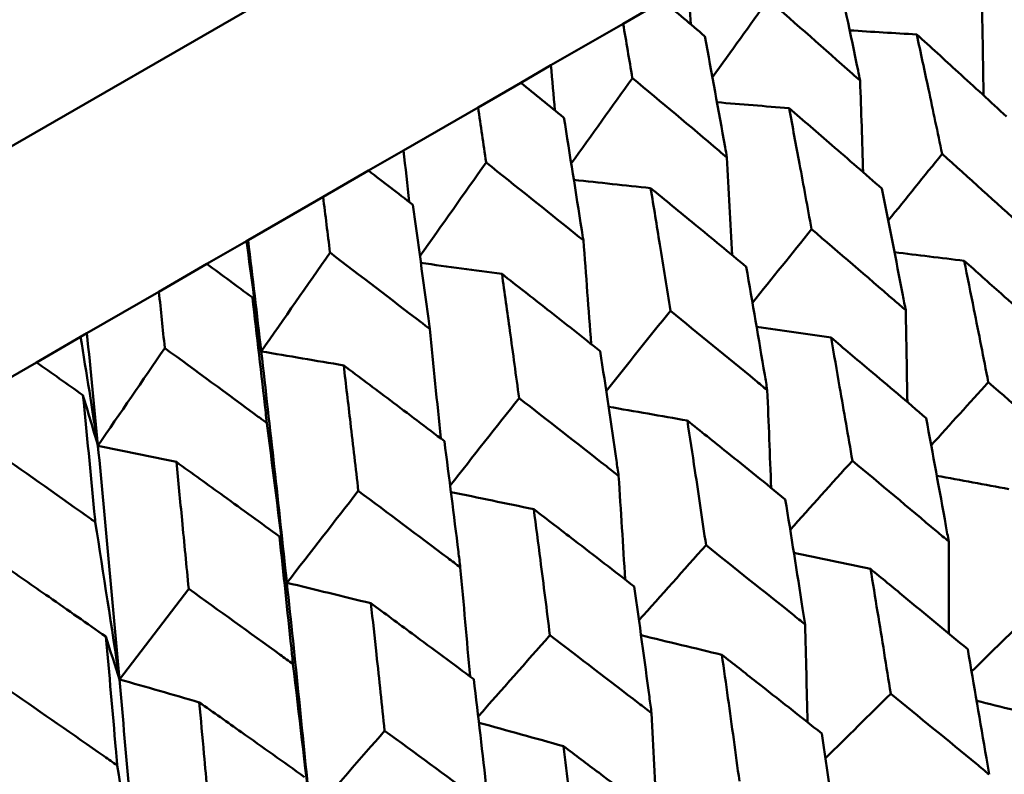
# Model space of a CAD drawing. Header units: millimetres. Extents: x 563 to 2732, y 83 to 2094.
# Tile 41 of 74: x 993.3 to 998.24, y 168.92 to 172.7. Entities that reach past the tile are written whole.
import ezdxf

# ---------------------------------------------------------------- set-up
doc = ezdxf.new("R2010")
doc.units = ezdxf.units.MM
doc.header["$LTSCALE"] = 10
doc.layers.add('Widoczne (ISO)', color=7, linetype='Continuous', lineweight=50)

msp = doc.modelspace()

# ---------------------------------------------------------------- linework, layer by layer
at = {"layer": 'Widoczne (ISO)'}
for p, q in [((966.9924, 156.8991), (998.1693, 174.8991)), ((996.5255, 172.7953), (996.3264, 172.6804)), ((995.9649, 172.4717), (996.3264, 172.6804)), ((995.8133, 172.3842), (995.9649, 172.4717)), ((995.8133, 172.3842), (995.5995, 172.2607)), ((995.2263, 172.0452), (995.5995, 172.2607)), ((995.0509, 171.944), (995.2263, 172.0452)), ((995.0509, 171.944), (994.8232, 171.8125)), ((994.4476, 171.5957), (994.8232, 171.8125)), ((994.2412, 171.4765), (994.4397, 171.5911)), ((994.4397, 171.5911), (994.4476, 171.5957)), ((994.2412, 171.4765), (994.0006, 171.3376)), ((993.64, 171.1294), (994.0006, 171.3376)), ((993.3875, 170.9836), (993.6083, 171.1111)), ((993.6083, 171.1111), (993.64, 171.1294)), ((993.3875, 170.9836), (993.1348, 170.8377))]:
    msp.add_line(p, q, dxfattribs=at)
msp.add_circle((1001.597, 132.9621), 50, dxfattribs=at)
for points, knots in [([(997.5136, 172.3955), (997.5101, 172.4123), (997.5067, 172.429), (997.4655, 172.6289), (997.4273, 172.8117), (997.3885, 172.9942)], [0.0853813, 0.0853813, 0.0853813, 0.0853813, 0.09097809, 0.09097809, 0.15214536, 0.15214536, 0.15214536, 0.15214536]), ([(996.7359, 172.6174), (996.7354, 172.6178), (996.735, 172.6181), (996.665, 172.6775), (996.5953, 172.7365), (996.5255, 172.7953)], [0.02951568, 0.02951568, 0.02951568, 0.02951568, 0.02969929, 0.02969929, 0.05939589, 0.05939589, 0.05939589, 0.05939589]), ([(997.0538, 172.801), (997.1947, 172.6776), (997.3351, 172.5538), (997.4878, 172.4184), (997.5007, 172.4069), (997.5136, 172.3955)], [0.0297954, 0.0297954, 0.0297954, 0.0297954, 0.09092493, 0.09092493, 0.09655955, 0.09655955, 0.09655955, 0.09655955]), ([(996.3264, 172.6804), (996.3419, 172.5902), (996.3573, 172.4999), (996.3726, 172.4089), (996.3727, 172.4084), (996.3728, 172.4078)], [0, 0, 0, 0, 0.02969567, 0.02969567, 0.02988021, 0.02988021, 0.02988021, 0.02988021]), ([(996.8467, 172.0105), (996.8436, 172.0274), (996.8406, 172.0444), (996.8041, 172.247), (996.7702, 172.4324), (996.7359, 172.6174)], [0.0853813, 0.0853813, 0.0853813, 0.0853813, 0.09097809, 0.09097809, 0.15214536, 0.15214536, 0.15214536, 0.15214536]), ([(998.2479, 172.2149), (998.1671, 172.2893), (998.086, 172.3635), (997.9358, 172.5006), (997.8668, 172.5634), (997.7976, 172.6261)], [0.02528165, 0.02528165, 0.02528165, 0.02528165, 0.06150593, 0.06150593, 0.09223152, 0.09223152, 0.09223152, 0.09223152]), ([(997.7976, 172.6261), (997.8173, 172.5348), (997.8369, 172.4435), (997.8793, 172.2442), (997.902, 172.1363), (997.9246, 172.0282)], [0.03078053, 0.03078053, 0.03078053, 0.03078053, 0.06149921, 0.06149921, 0.09773041, 0.09773041, 0.09773041, 0.09773041]), ([(996.0298, 172.2098), (996.0294, 172.2101), (996.0289, 172.2105), (995.9569, 172.2687), (995.8852, 172.3265), (995.8133, 172.3842)], [0.02951568, 0.02951568, 0.02951568, 0.02951568, 0.02969929, 0.02969929, 0.05939589, 0.05939589, 0.05939589, 0.05939589]), ([(996.3728, 172.4078), (996.518, 172.2869), (996.6627, 172.1656), (996.8201, 172.0329), (996.8334, 172.0217), (996.8467, 172.0105)], [0.0297954, 0.0297954, 0.0297954, 0.0297954, 0.09092493, 0.09092493, 0.09655955, 0.09655955, 0.09655955, 0.09655955]), ([(995.5995, 172.2607), (995.613, 172.1693), (995.6264, 172.0779), (995.6397, 171.9858), (995.6398, 171.9852), (995.6399, 171.9847)], [0, 0, 0, 0, 0.02969567, 0.02969567, 0.02988021, 0.02988021, 0.02988021, 0.02988021]), ([(997.6231, 171.8541), (997.5395, 171.927), (997.4558, 171.9997), (997.3008, 172.1339), (997.2295, 172.1954), (997.158, 172.2568)], [0.02528165, 0.02528165, 0.02528165, 0.02528165, 0.06150593, 0.06150593, 0.09223152, 0.09223152, 0.09223152, 0.09223152]), ([(997.158, 172.2568), (997.1755, 172.1643), (997.1928, 172.0716), (997.2304, 171.8696), (997.2505, 171.7601), (997.2705, 171.6505)], [0.03078053, 0.03078053, 0.03078053, 0.03078053, 0.06149921, 0.06149921, 0.09773041, 0.09773041, 0.09773041, 0.09773041]), ([(996.1271, 171.595), (996.1244, 171.6122), (996.1217, 171.6294), (996.0898, 171.8346), (996.06, 172.0223), (996.0298, 172.2098)], [0.0853813, 0.0853813, 0.0853813, 0.0853813, 0.09097809, 0.09097809, 0.15214536, 0.15214536, 0.15214536, 0.15214536]), ([(997.9246, 172.0282), (998.0587, 171.9076), (998.1924, 171.7866), (998.3443, 171.6483), (998.3631, 171.6311), (998.3819, 171.614)], [0.02983351, 0.02983351, 0.02983351, 0.02983351, 0.0889495, 0.0889495, 0.09731113, 0.09731113, 0.09731113, 0.09731113]), ([(995.6399, 171.9847), (995.7891, 171.8661), (995.9379, 171.7472), (996.0998, 171.617), (996.1134, 171.606), (996.1271, 171.595)], [0.0297954, 0.0297954, 0.0297954, 0.0297954, 0.09092493, 0.09092493, 0.09655955, 0.09655955, 0.09655955, 0.09655955]), ([(995.2732, 171.7729), (995.2727, 171.7733), (995.2722, 171.7736), (995.1983, 171.8307), (995.1246, 171.8874), (995.0509, 171.944)], [0.02951568, 0.02951568, 0.02951568, 0.02951568, 0.02969929, 0.02969929, 0.05939589, 0.05939589, 0.05939589, 0.05939589]), ([(996.9435, 171.4618), (996.8574, 171.5331), (996.7712, 171.6044), (996.6114, 171.7359), (996.538, 171.7962), (996.4644, 171.8564)], [0.02528165, 0.02528165, 0.02528165, 0.02528165, 0.06150593, 0.06150593, 0.09223152, 0.09223152, 0.09223152, 0.09223152]), ([(996.4644, 171.8564), (996.4798, 171.7626), (996.495, 171.6687), (996.5279, 171.464), (996.5456, 171.3531), (996.5631, 171.2421)], [0.03078053, 0.03078053, 0.03078053, 0.03078053, 0.06149921, 0.06149921, 0.09773041, 0.09773041, 0.09773041, 0.09773041]), ([(997.7424, 171.2447), (997.7375, 171.2698), (997.7327, 171.295), (997.6934, 171.4984), (997.6585, 171.6764), (997.6231, 171.8541)], [0.0806421, 0.0806421, 0.0806421, 0.0806421, 0.08897282, 0.08897282, 0.14811965, 0.14811965, 0.14811965, 0.14811965]), ([(994.8232, 171.8125), (994.8348, 171.7201), (994.8463, 171.6275), (994.8578, 171.5344), (994.8579, 171.5338), (994.858, 171.5332)], [0, 0, 0, 0, 0.02969567, 0.02969567, 0.02988021, 0.02988021, 0.02988021, 0.02988021]), ([(995.3577, 171.1508), (995.3554, 171.1682), (995.353, 171.1856), (995.3253, 171.3932), (995.2994, 171.5832), (995.2732, 171.7729)], [0.0853813, 0.0853813, 0.0853813, 0.0853813, 0.09097809, 0.09097809, 0.15214536, 0.15214536, 0.15214536, 0.15214536]), ([(997.2705, 171.6505), (997.4088, 171.5324), (997.5467, 171.4139), (997.7035, 171.2783), (997.723, 171.2615), (997.7424, 171.2447)], [0.02983351, 0.02983351, 0.02983351, 0.02983351, 0.0889495, 0.0889495, 0.09731113, 0.09731113, 0.09731113, 0.09731113]), ([(994.858, 171.5332), (995.011, 171.4168), (995.1635, 171.3001), (995.3297, 171.1724), (995.3437, 171.1616), (995.3577, 171.1508)], [0.0297954, 0.0297954, 0.0297954, 0.0297954, 0.09092493, 0.09092493, 0.09655955, 0.09655955, 0.09655955, 0.09655955]), ([(998.4971, 171.081), (998.4052, 171.1635), (998.313, 171.2458), (998.1588, 171.3828), (998.0969, 171.4377), (998.0349, 171.4925)], [0.02104899, 0.02104899, 0.02104899, 0.02104899, 0.0615671, 0.0615671, 0.08866561, 0.08866561, 0.08866561, 0.08866561]), ([(998.0349, 171.4925), (998.0514, 171.4114), (998.0677, 171.3303), (998.1083, 171.1276), (998.1324, 171.006), (998.1562, 170.8842)], [0.03448054, 0.03448054, 0.03448054, 0.03448054, 0.06157222, 0.06157222, 0.10209717, 0.10209717, 0.10209717, 0.10209717]), ([(994.4689, 171.3086), (994.4684, 171.3089), (994.468, 171.3093), (994.3922, 171.3653), (994.3167, 171.421), (994.2412, 171.4765)], [0.02951568, 0.02951568, 0.02951568, 0.02951568, 0.02969929, 0.02969929, 0.05939589, 0.05939589, 0.05939589, 0.05939589]), ([(997.0488, 170.8443), (997.0445, 170.8697), (997.0403, 170.8952), (997.0056, 171.1013), (996.9748, 171.2816), (996.9435, 171.4618)], [0.0806421, 0.0806421, 0.0806421, 0.0806421, 0.08897282, 0.08897282, 0.14811965, 0.14811965, 0.14811965, 0.14811965]), ([(996.2119, 171.0394), (996.1234, 171.1094), (996.0348, 171.1793), (995.8706, 171.3082), (995.7952, 171.3673), (995.7196, 171.4264)], [0.02528165, 0.02528165, 0.02528165, 0.02528165, 0.06150593, 0.06150593, 0.09223152, 0.09223152, 0.09223152, 0.09223152]), ([(995.7196, 171.4264), (995.7329, 171.3314), (995.7461, 171.2364), (995.7747, 171.0291), (995.79, 170.9169), (995.8052, 170.8045)], [0.03078053, 0.03078053, 0.03078053, 0.03078053, 0.06149921, 0.06149921, 0.09773041, 0.09773041, 0.09773041, 0.09773041]), ([(994.0006, 171.3376), (994.0104, 171.2441), (994.0202, 171.1506), (994.0299, 171.0564), (994.03, 171.0558), (994.03, 171.0552)], [0, 0, 0, 0, 0.02969567, 0.02969567, 0.02988021, 0.02988021, 0.02988021, 0.02988021]), ([(994.5415, 170.6796), (994.5395, 170.6972), (994.5375, 170.7148), (994.5137, 170.9247), (994.4915, 171.1168), (994.4689, 171.3086)], [0.0853813, 0.0853813, 0.0853813, 0.0853813, 0.09097809, 0.09097809, 0.15214536, 0.15214536, 0.15214536, 0.15214536]), ([(996.5631, 171.2421), (996.7055, 171.1262), (996.8474, 171.0101), (997.0088, 170.8772), (997.0288, 170.8608), (997.0488, 170.8443)], [0.02983351, 0.02983351, 0.02983351, 0.02983351, 0.0889495, 0.0889495, 0.09731113, 0.09731113, 0.09731113, 0.09731113]), ([(997.8447, 170.7044), (997.7499, 170.7851), (997.6548, 170.8657), (997.4958, 171), (997.4319, 171.0538), (997.368, 171.1075)], [0.02104899, 0.02104899, 0.02104899, 0.02104899, 0.0615671, 0.0615671, 0.08866561, 0.08866561, 0.08866561, 0.08866561]), ([(997.368, 171.1075), (997.3825, 171.0253), (997.397, 170.943), (997.4327, 170.7376), (997.454, 170.6143), (997.475, 170.4909)], [0.03448054, 0.03448054, 0.03448054, 0.03448054, 0.06157222, 0.06157222, 0.10209717, 0.10209717, 0.10209717, 0.10209717]), ([(994.03, 171.0552), (994.1866, 170.9408), (994.3427, 170.8262), (994.5128, 170.7008), (994.5271, 170.6902), (994.5415, 170.6796)], [0.0297954, 0.0297954, 0.0297954, 0.0297954, 0.09092493, 0.09092493, 0.09655955, 0.09655955, 0.09655955, 0.09655955]), ([(996.3039, 170.4142), (996.3002, 170.44), (996.2965, 170.4658), (996.2662, 170.6744), (996.2393, 170.857), (996.2119, 171.0394)], [0.0806421, 0.0806421, 0.0806421, 0.0806421, 0.08897282, 0.08897282, 0.14811965, 0.14811965, 0.14811965, 0.14811965]), ([(993.6202, 170.8186), (993.6197, 170.8189), (993.6193, 170.8193), (993.5418, 170.8743), (993.4647, 170.929), (993.3875, 170.9836)], [0.02951568, 0.02951568, 0.02951568, 0.02951568, 0.02969929, 0.02969929, 0.05939589, 0.05939589, 0.05939589, 0.05939589]), ([(995.4312, 170.5886), (995.3405, 170.6573), (995.2496, 170.7259), (995.0812, 170.8525), (995.0039, 170.9105), (994.9264, 170.9684)], [0.02528165, 0.02528165, 0.02528165, 0.02528165, 0.06150593, 0.06150593, 0.09223152, 0.09223152, 0.09223152, 0.09223152]), ([(994.9264, 170.9684), (994.9378, 170.8724), (994.9491, 170.7763), (994.9736, 170.5666), (994.9867, 170.4531), (994.9997, 170.3395)], [0.03078053, 0.03078053, 0.03078053, 0.03078053, 0.06149921, 0.06149921, 0.09773041, 0.09773041, 0.09773041, 0.09773041]), ([(998.1562, 170.8842), (998.293, 170.7644), (998.4293, 170.6442), (998.585, 170.5061), (998.6049, 170.4885), (998.6248, 170.4708)], [0.02530969, 0.02530969, 0.02530969, 0.02530969, 0.08465152, 0.08465152, 0.09334823, 0.09334823, 0.09334823, 0.09334823]), ([(993.6817, 170.1832), (993.68, 170.201), (993.6783, 170.2187), (993.6582, 170.4308), (993.6394, 170.6248), (993.6202, 170.8186)], [0.0853813, 0.0853813, 0.0853813, 0.0853813, 0.09097809, 0.09097809, 0.15214536, 0.15214536, 0.15214536, 0.15214536]), ([(995.8052, 170.8045), (995.9513, 170.6908), (996.097, 170.5769), (996.2629, 170.4466), (996.2834, 170.4304), (996.3039, 170.4142)], [0.02983351, 0.02983351, 0.02983351, 0.02983351, 0.0889495, 0.0889495, 0.09731113, 0.09731113, 0.09731113, 0.09731113]), ([(997.1389, 170.2969), (997.0413, 170.376), (996.9435, 170.455), (996.7799, 170.5867), (996.7142, 170.6394), (996.6484, 170.692)], [0.02104899, 0.02104899, 0.02104899, 0.02104899, 0.0615671, 0.0615671, 0.08866561, 0.08866561, 0.08866561, 0.08866561]), ([(996.6484, 170.692), (996.6611, 170.6088), (996.6737, 170.5255), (996.705, 170.3174), (996.7235, 170.1926), (996.7419, 170.0677)], [0.03448054, 0.03448054, 0.03448054, 0.03448054, 0.06157222, 0.06157222, 0.10209717, 0.10209717, 0.10209717, 0.10209717]), ([(997.9579, 170.0858), (997.9531, 170.1121), (997.9484, 170.1384), (997.9111, 170.3449), (997.8782, 170.5248), (997.8447, 170.7044)], [0.07597559, 0.07597559, 0.07597559, 0.07597559, 0.08464777, 0.08464777, 0.14401425, 0.14401425, 0.14401425, 0.14401425]), ([(993.1594, 170.5526), (993.3193, 170.4401), (993.4787, 170.3274), (993.6524, 170.204), (993.6671, 170.1936), (993.6817, 170.1832)], [0.0297954, 0.0297954, 0.0297954, 0.0297954, 0.09092493, 0.09092493, 0.09655955, 0.09655955, 0.09655955, 0.09655955]), ([(995.5107, 169.9563), (995.5075, 169.9823), (995.5043, 170.0084), (995.4782, 170.2194), (995.4549, 170.4041), (995.4312, 170.5886)], [0.0806421, 0.0806421, 0.0806421, 0.0806421, 0.08897282, 0.08897282, 0.14811965, 0.14811965, 0.14811965, 0.14811965]), ([(997.475, 170.4909), (997.6159, 170.3735), (997.7564, 170.2557), (997.9169, 170.1204), (997.9374, 170.1031), (997.9579, 170.0858)], [0.02530969, 0.02530969, 0.02530969, 0.02530969, 0.08465152, 0.08465152, 0.09334823, 0.09334823, 0.09334823, 0.09334823]), ([(994.6044, 170.1113), (994.5116, 170.1788), (994.4186, 170.2461), (994.2464, 170.3705), (994.1672, 170.4274), (994.088, 170.4844)], [0.02528165, 0.02528165, 0.02528165, 0.02528165, 0.06150593, 0.06150593, 0.09223152, 0.09223152, 0.09223152, 0.09223152]), ([(994.088, 170.4844), (994.0977, 170.3873), (994.1072, 170.2902), (994.1279, 170.0784), (994.139, 169.9637), (994.1499, 169.8489)], [0.03078053, 0.03078053, 0.03078053, 0.03078053, 0.06149921, 0.06149921, 0.09773041, 0.09773041, 0.09773041, 0.09773041]), ([(994.9997, 170.3395), (995.1494, 170.2279), (995.2987, 170.116), (995.4686, 169.988), (995.4897, 169.9722), (995.5107, 169.9563)], [0.02983351, 0.02983351, 0.02983351, 0.02983351, 0.0889495, 0.0889495, 0.09731113, 0.09731113, 0.09731113, 0.09731113]), ([(997.2383, 169.6703), (997.2341, 169.697), (997.23, 169.7237), (997.1973, 169.9328), (997.1683, 170.1149), (997.1389, 170.2969)], [0.07597559, 0.07597559, 0.07597559, 0.07597559, 0.08464777, 0.08464777, 0.14401425, 0.14401425, 0.14401425, 0.14401425]), ([(996.3825, 169.8601), (996.2822, 169.9378), (996.1818, 170.0153), (996.0139, 170.1445), (995.9465, 170.1962), (995.879, 170.2478)], [0.02104899, 0.02104899, 0.02104899, 0.02104899, 0.0615671, 0.0615671, 0.08866561, 0.08866561, 0.08866561, 0.08866561]), ([(995.879, 170.2478), (995.89, 170.1636), (995.9009, 170.0793), (995.9279, 169.8688), (995.9439, 169.7425), (995.9597, 169.6161)], [0.03448054, 0.03448054, 0.03448054, 0.03448054, 0.06157222, 0.06157222, 0.10209717, 0.10209717, 0.10209717, 0.10209717]), ([(994.6723, 169.4722), (994.6696, 169.4986), (994.6669, 169.5249), (994.6446, 169.7381), (994.6247, 169.9248), (994.6044, 170.1113)], [0.0806421, 0.0806421, 0.0806421, 0.0806421, 0.08897282, 0.08897282, 0.14811965, 0.14811965, 0.14811965, 0.14811965]), ([(996.7419, 170.0677), (996.8867, 169.9524), (997.0311, 169.837), (997.1961, 169.7043), (997.2172, 169.6873), (997.2383, 169.6703)], [0.02530969, 0.02530969, 0.02530969, 0.02530969, 0.08465152, 0.08465152, 0.09334823, 0.09334823, 0.09334823, 0.09334823]), ([(993.7349, 169.6093), (993.6401, 169.6756), (993.5451, 169.7418), (993.3693, 169.8641), (993.2886, 169.9201), (993.2077, 169.9761)], [0.02528165, 0.02528165, 0.02528165, 0.02528165, 0.06150593, 0.06150593, 0.09223152, 0.09223152, 0.09223152, 0.09223152]), ([(998.0532, 169.546), (997.9469, 169.6344), (997.8403, 169.7226), (997.6777, 169.8567), (997.6219, 169.9026), (997.566, 169.9484)], [0.01681985, 0.01681985, 0.01681985, 0.01681985, 0.06159108, 0.06159108, 0.08495433, 0.08495433, 0.08495433, 0.08495433]), ([(997.566, 169.9484), (997.5778, 169.8771), (997.5895, 169.8057), (997.6234, 169.5974), (997.6454, 169.4603), (997.6672, 169.3231)], [0.03825175, 0.03825175, 0.03825175, 0.03825175, 0.06160817, 0.06160817, 0.10638617, 0.10638617, 0.10638617, 0.10638617]), ([(994.1499, 169.8489), (994.3029, 169.7391), (994.4555, 169.6292), (994.6293, 169.5034), (994.6508, 169.4878), (994.6723, 169.4722)], [0.02983351, 0.02983351, 0.02983351, 0.02983351, 0.0889495, 0.0889495, 0.09731113, 0.09731113, 0.09731113, 0.09731113]), ([(996.4689, 169.2261), (996.4653, 169.2531), (996.4617, 169.2801), (996.4333, 169.4917), (996.4081, 169.676), (996.3825, 169.8601)], [0.07597559, 0.07597559, 0.07597559, 0.07597559, 0.08464777, 0.08464777, 0.14401425, 0.14401425, 0.14401425, 0.14401425]), ([(995.5784, 169.3959), (995.4758, 169.4722), (995.3729, 169.5483), (995.2009, 169.6751), (995.1319, 169.7259), (995.0628, 169.7766)], [0.02104899, 0.02104899, 0.02104899, 0.02104899, 0.0615671, 0.0615671, 0.08866561, 0.08866561, 0.08866561, 0.08866561]), ([(995.0628, 169.7766), (995.0722, 169.6914), (995.0815, 169.6062), (995.1045, 169.3934), (995.1181, 169.2657), (995.1316, 169.1379)], [0.03448054, 0.03448054, 0.03448054, 0.03448054, 0.06157222, 0.06157222, 0.10209717, 0.10209717, 0.10209717, 0.10209717]), ([(993.792, 168.964), (993.7898, 168.9906), (993.7874, 169.0172), (993.7687, 169.2325), (993.752, 169.421), (993.7349, 169.6093)], [0.0806421, 0.0806421, 0.0806421, 0.0806421, 0.08897282, 0.08897282, 0.14811965, 0.14811965, 0.14811965, 0.14811965]), ([(995.9597, 169.6161), (996.1082, 169.503), (996.2563, 169.3896), (996.4256, 169.2594), (996.4473, 169.2428), (996.4689, 169.2261)], [0.02530969, 0.02530969, 0.02530969, 0.02530969, 0.08465152, 0.08465152, 0.09334823, 0.09334823, 0.09334823, 0.09334823]), ([(997.3219, 169.1237), (997.2126, 169.2104), (997.103, 169.2969), (996.9359, 169.4284), (996.8786, 169.4734), (996.8211, 169.5184)], [0.01681985, 0.01681985, 0.01681985, 0.01681985, 0.06159108, 0.06159108, 0.08495433, 0.08495433, 0.08495433, 0.08495433]), ([(996.8211, 169.5184), (996.8314, 169.4462), (996.8416, 169.3739), (996.8711, 169.163), (996.8902, 169.0243), (996.9091, 168.8854)], [0.03825175, 0.03825175, 0.03825175, 0.03825175, 0.06160817, 0.06160817, 0.10638617, 0.10638617, 0.10638617, 0.10638617]), ([(998.16, 168.9196), (998.1555, 168.9465), (998.151, 168.9734), (998.1159, 169.1825), (998.0848, 169.3644), (998.0532, 169.546)], [0.07138254, 0.07138254, 0.07138254, 0.07138254, 0.08018544, 0.08018544, 0.13983561, 0.13983561, 0.13983561, 0.13983561]), ([(995.6527, 168.7549), (995.6496, 168.7822), (995.6465, 168.8094), (995.6221, 169.0233), (995.6005, 169.2098), (995.5784, 169.3959)], [0.07597559, 0.07597559, 0.07597559, 0.07597559, 0.08464777, 0.08464777, 0.14401425, 0.14401425, 0.14401425, 0.14401425]), ([(993.2591, 169.3346), (993.4151, 169.2266), (993.5708, 169.1184), (993.7481, 168.9947), (993.7701, 168.9793), (993.792, 168.964)], [0.02983351, 0.02983351, 0.02983351, 0.02983351, 0.0889495, 0.0889495, 0.09731113, 0.09731113, 0.09731113, 0.09731113]), ([(997.6672, 169.3231), (997.8108, 169.2062), (997.954, 169.0891), (998.1178, 168.9544), (998.1389, 168.937), (998.16, 168.9196)], [0.02053386, 0.02053386, 0.02053386, 0.02053386, 0.08016461, 0.08016461, 0.08898694, 0.08898694, 0.08898694, 0.08898694]), ([(994.7299, 168.9061), (994.625, 168.981), (994.5199, 169.0558), (994.3442, 169.1804), (994.2736, 169.2303), (994.2031, 169.2802)], [0.02104899, 0.02104899, 0.02104899, 0.02104899, 0.0615671, 0.0615671, 0.08866561, 0.08866561, 0.08866561, 0.08866561]), ([(994.2031, 169.2802), (994.2109, 169.1942), (994.2187, 169.1081), (994.2381, 168.8931), (994.2495, 168.7642), (994.2608, 168.6352)], [0.03448054, 0.03448054, 0.03448054, 0.03448054, 0.06157222, 0.06157222, 0.10209717, 0.10209717, 0.10209717, 0.10209717]), ([(995.1316, 169.1379), (995.2835, 169.0268), (995.4351, 168.9155), (995.6084, 168.7876), (995.6306, 168.7712), (995.6527, 168.7549)], [0.02530969, 0.02530969, 0.02530969, 0.02530969, 0.08465152, 0.08465152, 0.09334823, 0.09334823, 0.09334823, 0.09334823]), ([(997.4151, 168.4896), (997.4112, 168.5168), (997.4073, 168.544), (997.3766, 168.7557), (997.3495, 168.9398), (997.3219, 169.1237)], [0.07138254, 0.07138254, 0.07138254, 0.07138254, 0.08018544, 0.08018544, 0.13983561, 0.13983561, 0.13983561, 0.13983561]), ([(996.5413, 168.6731), (996.4292, 168.7582), (996.3169, 168.8431), (996.1456, 168.9721), (996.0868, 169.0163), (996.0279, 169.0604)], [0.01681985, 0.01681985, 0.01681985, 0.01681985, 0.06159108, 0.06159108, 0.08495433, 0.08495433, 0.08495433, 0.08495433]), ([(996.0279, 169.0604), (996.0368, 168.9874), (996.0455, 168.9143), (996.0708, 168.701), (996.0873, 168.5607), (996.1035, 168.4203)], [0.03825175, 0.03825175, 0.03825175, 0.03825175, 0.06160817, 0.06160817, 0.10638617, 0.10638617, 0.10638617, 0.10638617])]:
    msp.add_open_spline(points, degree=3, knots=knots, dxfattribs=at)
for points in [[(996.6527, 172.8688), (996.6571, 172.8048), (996.6614, 172.7409), (996.6656, 172.677)], [(996.7739, 172.4116), (996.8672, 172.5413), (996.9605, 172.6711), (997.0538, 172.801)], [(998.1252, 172.7486), (998.1277, 172.6061), (998.1301, 172.4636), (998.1321, 172.3212)], [(997.7976, 172.6261), (997.6856, 172.633), (997.5736, 172.6399), (997.4616, 172.6467)], [(995.9649, 172.4717), (995.9716, 172.3965), (995.9781, 172.3214), (995.9846, 172.2463)], [(996.0667, 171.979), (996.1688, 172.1219), (996.2708, 172.2649), (996.3728, 172.4078)], [(997.5136, 172.3955), (997.5191, 172.2422), (997.5243, 172.089), (997.5292, 171.9358)], [(997.158, 172.2568), (997.0376, 172.2668), (996.9171, 172.2768), (996.7967, 172.2866)], [(995.2263, 172.0452), (995.2358, 171.9592), (995.2452, 171.8732), (995.2546, 171.7873)], [(997.6548, 171.6941), (997.7447, 171.8055), (997.8347, 171.9168), (997.9246, 172.0282)], [(995.3085, 171.5156), (995.419, 171.6719), (995.5295, 171.8283), (995.6399, 171.9847)], [(996.8467, 172.0105), (996.8558, 171.8469), (996.8646, 171.6835), (996.8731, 171.5201)], [(996.4644, 171.8564), (996.3362, 171.8702), (996.2079, 171.884), (996.0796, 171.8976)], [(996.9745, 171.2822), (997.0732, 171.405), (997.1718, 171.5278), (997.2705, 171.6505)], [(994.4397, 171.5911), (994.4646, 171.4068), (994.4891, 171.2225), (994.5132, 171.0384)], [(994.5132, 171.0384), (994.4917, 171.2244), (994.4698, 171.4102), (994.4476, 171.5957)], [(996.1271, 171.595), (996.1406, 171.4217), (996.1537, 171.2484), (996.1665, 171.0753)], [(994.5132, 171.0384), (994.6281, 171.2033), (994.743, 171.3682), (994.858, 171.5332)], [(998.0349, 171.4925), (997.9186, 171.5069), (997.8023, 171.5212), (997.686, 171.5354)], [(995.7196, 171.4264), (995.5841, 171.4449), (995.4486, 171.4633), (995.3132, 171.4816)], [(994.5132, 171.0384), (994.4985, 171.1285), (994.4838, 171.2185), (994.4689, 171.3086)], [(996.2418, 170.8391), (996.3489, 170.9735), (996.456, 171.1078), (996.5631, 171.2421)], [(997.7424, 171.2447), (997.7454, 171.0913), (997.7481, 170.9378), (997.7505, 170.7845)], [(995.3577, 171.1508), (995.3764, 170.968), (995.3946, 170.7854), (995.4125, 170.6028)], [(997.368, 171.1075), (997.2437, 171.1258), (997.1194, 171.1441), (996.9951, 171.1623)], [(993.6083, 171.1111), (993.6377, 170.9293), (993.6666, 170.7477), (993.6952, 170.5661)], [(993.6952, 170.5661), (993.6772, 170.7541), (993.6587, 170.9419), (993.64, 171.1294)], [(993.6952, 170.5661), (993.8068, 170.7291), (993.9184, 170.8921), (994.03, 171.0552)], [(994.9264, 170.9684), (994.7886, 170.9918), (994.6509, 171.0152), (994.5132, 171.0384)], [(994.6418, 169.8793), (994.6005, 170.2668), (994.5576, 170.6531), (994.5132, 171.0384)], [(997.0488, 170.8443), (997.0555, 170.6809), (997.0619, 170.5176), (997.068, 170.3543)], [(997.87, 170.5681), (997.9654, 170.6735), (998.0608, 170.7789), (998.1562, 170.8842)], [(993.6952, 170.5661), (993.6703, 170.6503), (993.6453, 170.7345), (993.6202, 170.8186)], [(995.4595, 170.3663), (995.5748, 170.5124), (995.69, 170.6584), (995.8052, 170.8045)], [(996.6484, 170.692), (996.5167, 170.7151), (996.385, 170.7381), (996.2533, 170.761)], [(994.5415, 170.6796), (994.5758, 170.4126), (994.6092, 170.1458), (994.6418, 169.8793)], [(994.088, 170.4844), (993.957, 170.5117), (993.8261, 170.539), (993.6952, 170.5661)], [(993.8032, 169.3952), (993.7686, 169.7865), (993.7327, 170.1768), (993.6952, 170.5661)], [(997.1634, 170.1448), (997.2672, 170.2602), (997.3711, 170.3756), (997.475, 170.4909)], [(996.3039, 170.4142), (996.3152, 170.2413), (996.3261, 170.0684), (996.3366, 169.8957)], [(998.2596, 170.3489), (998.1391, 170.3712), (998.0186, 170.3933), (997.8981, 170.4154)], [(994.6418, 169.8793), (994.7611, 170.0327), (994.8804, 170.1861), (994.9997, 170.3395)], [(995.879, 170.2478), (995.7406, 170.2766), (995.6021, 170.3052), (995.4637, 170.3337)], [(993.6817, 170.1832), (993.723, 169.9202), (993.7635, 169.6575), (993.8032, 169.3952)], [(994.6418, 169.8793), (994.6294, 169.9567), (994.617, 170.034), (994.6044, 170.1113)], [(996.4058, 169.6914), (996.5178, 169.8168), (996.6299, 169.9422), (996.7419, 170.0677)], [(997.9579, 170.0858), (997.9583, 169.9321), (997.9584, 169.7785), (997.9582, 169.6249)], [(997.566, 169.9484), (997.4379, 169.9756), (997.3098, 170.0026), (997.1818, 170.0294)], [(995.5107, 169.9563), (995.5274, 169.7741), (995.5436, 169.592), (995.5594, 169.41)], [(993.8032, 169.3952), (993.9188, 169.5464), (994.0343, 169.6976), (994.1499, 169.8489)], [(994.7611, 168.7129), (994.723, 169.1027), (994.6832, 169.4915), (994.6418, 169.8793)], [(995.0628, 169.7766), (994.9225, 169.811), (994.7821, 169.8452), (994.6418, 169.8793)], [(998.0725, 169.4348), (998.1733, 169.5338), (998.2741, 169.6327), (998.3748, 169.7317)], [(997.2383, 169.6703), (997.2426, 169.507), (997.2465, 169.3437), (997.2502, 169.1805)], [(993.8032, 169.3952), (993.7805, 169.4665), (993.7577, 169.5379), (993.7349, 169.6093)], [(995.6004, 169.2094), (995.7202, 169.3449), (995.8399, 169.4805), (995.9597, 169.6161)], [(996.8211, 169.5184), (996.6861, 169.5512), (996.5511, 169.5838), (996.4161, 169.6163)], [(994.6723, 169.4722), (994.7027, 169.2189), (994.7323, 168.9657), (994.7611, 168.7129)], [(993.9026, 168.2172), (993.8709, 168.6107), (993.8378, 169.0034), (993.8032, 169.3952)], [(994.2031, 169.2802), (994.0697, 169.3186), (993.9365, 169.357), (993.8032, 169.3952)], [(997.3403, 169.0003), (997.4493, 169.1079), (997.5583, 169.2155), (997.6672, 169.3231)], [(998.4715, 169.1962), (998.3469, 169.2268), (998.2223, 169.2573), (998.0978, 169.2877)], [(996.4689, 169.2261), (996.4779, 169.0534), (996.4865, 168.8808), (996.4948, 168.7084)], [(996.0279, 169.0604), (995.8866, 169.0998), (995.7453, 169.139), (995.6041, 169.178)], [(994.7611, 168.7129), (994.8846, 168.8545), (995.0081, 168.9962), (995.1316, 169.1379)], [(993.792, 168.964), (993.8296, 168.7148), (993.8665, 168.4658), (993.9026, 168.2172)]]:
    msp.add_open_spline(points, degree=3, dxfattribs=at)

doc.saveas('drawing.dxf')
